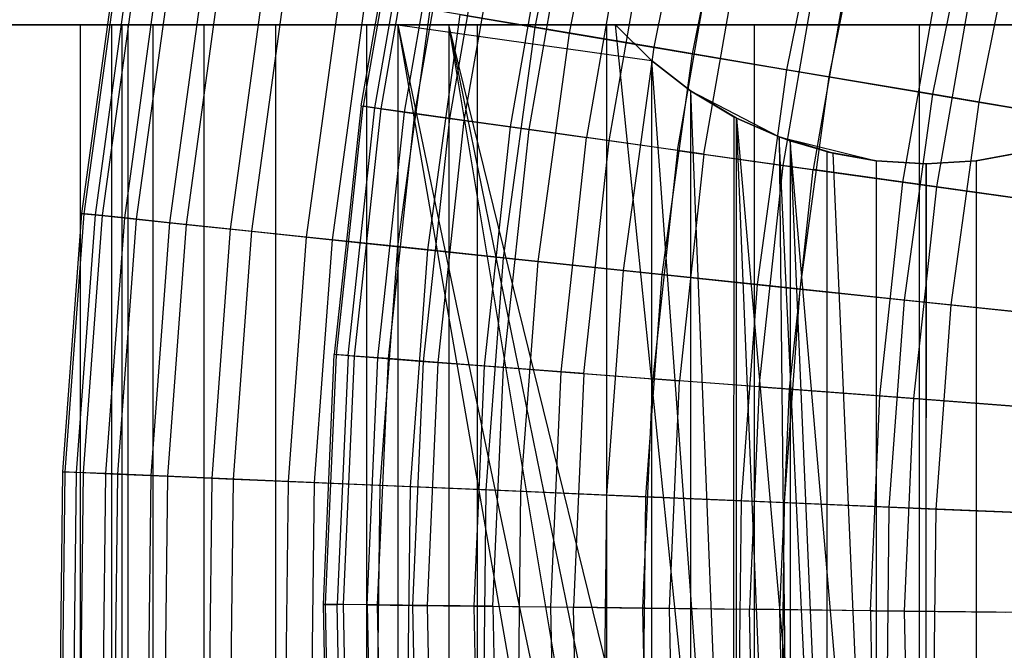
# Model space of a CAD drawing. Extents: x -8.3 to 8.8, y -6 to 6.
# Tile 11 of 177: x -5.9 to -4.4, y 0 to 0.9. Entities that reach past the tile are written whole.
import ezdxf

# ---------------------------------------------------------------- set-up
doc = ezdxf.new("R2010")
doc.units = 0
doc.header["$LTSCALE"] = 2.54
doc.layers.get('0').update_dxf_attribs({"linetype": 'CONTINUOUS'})

# ---------------------------------------------------------------- blocks, each defined once
blk = doc.blocks.new('DROPS_COLOR_A_STL')
at = {"color": 0}
for p, q in [((3.0285, 0.7832, 7.6576), (3.0901, 1.138, 7.6576)), ((3.0285, 0.7832, 7.6576), (3.0901, 1.138, 7.6576)), ((3.0931, 1.1374, 8.0263), (3.0315, 0.7828, 8.0263)), ((3.0931, 1.1374, 8.0263), (3.0315, 0.7828, 8.0263)), ((3.0483, 0.7804, 7.2894), (3.1097, 1.134, 7.2894)), ((3.0483, 0.7804, 7.2894), (3.1097, 1.134, 7.2894)), ((3.0573, 0.7792, 8.3941), (3.1186, 1.1321, 8.3941)), ((3.0573, 0.7792, 8.3941), (3.1186, 1.1321, 8.3941)), ((3.0909, 0.7744, 6.9232), (3.1518, 1.1253, 6.9232)), ((3.0909, 0.7744, 6.9232), (3.1518, 1.1253, 6.9232)), ((3.1058, 0.7723, 8.7596), (3.1666, 1.1222, 8.7596)), ((3.1058, 0.7723, 8.7596), (3.1666, 1.1222, 8.7596)), ((3.156, 0.7653, 6.5603), (3.2162, 1.1119, 6.5603)), ((3.156, 0.7653, 6.5603), (3.2162, 1.1119, 6.5603)), ((3.1769, 0.7623, 9.1213), (3.2368, 1.1077, 9.1213)), ((3.1769, 0.7623, 9.1213), (3.2368, 1.1077, 9.1213)), ((3.2434, 0.753, 6.2023), (3.3027, 1.0941, 6.2023)), ((3.2434, 0.753, 6.2023), (3.3027, 1.0941, 6.2023)), ((3.2701, 0.7492, 9.4778), (3.3291, 1.0886, 9.4778)), ((3.2701, 0.7492, 9.4778), (3.3291, 1.0886, 9.4778)), ((3.4109, 1.0717, 5.8505), (3.3528, 0.7376, 5.8505)), ((3.4109, 1.0717, 5.8505), (3.3528, 0.7376, 5.8505)), ((3.3853, 0.733, 9.8277), (3.4429, 1.065, 9.8277)), ((3.3853, 0.733, 9.8277), (3.4429, 1.065, 9.8277)), ((3.4838, 0.7191, 5.5063), (3.5404, 1.0449, 5.5063)), ((3.4838, 0.7191, 5.5063), (3.5404, 1.0449, 5.5063)), ((3.5218, 0.7138, 10.1697), (3.578, 1.0371, 10.1697)), ((3.5218, 0.7138, 10.1697), (3.578, 1.0371, 10.1697)), ((3.6358, 0.6977, 5.171), (3.6907, 1.0138, 5.171)), ((3.6358, 0.6977, 5.171), (3.6907, 1.0138, 5.171)), ((3.7337, 1.0049, 10.5024), (3.6792, 0.6916, 10.5024)), ((3.7337, 1.0049, 10.5024), (3.6792, 0.6916, 10.5024)), ((3.8082, 0.6734, 4.846), (3.8612, 0.9785, 4.846)), ((3.8082, 0.6734, 4.846), (3.8612, 0.9785, 4.846)), ((3.857, 0.6666, 10.8245), (3.9094, 0.9686, 10.8245)), ((3.857, 0.6666, 10.8245), (3.9094, 0.9686, 10.8245)), ((2.1988, 0.9, 50.3702), (2.6241, 0.9, 50.8409)), ((2.1988, 0.9, 50.3702), (2.6241, 0.9, 50.8409)), ((2.6924, 0.9, 38.2404), (2.262, 0.9, 38.7064)), ((2.6924, 0.9, 38.2404), (2.262, 0.9, 38.7064)), ((2.6241, 0.9, 50.8409), (3.0814, 0.9, 51.2804)), ((2.6241, 0.9, 50.8409), (3.0814, 0.9, 51.2804)), ((2.6241, 0.9, 50.8409), (2.6241, -0.9, 50.8409)), ((2.6241, 0.9, 50.8409), (2.6241, -0.9, 50.8409)), ((2.6697, -0.9, 23.8808), (2.6697, 0.9, 23.8808)), ((2.6697, 0.9, 23.8808), (2.6845, 0.9, 23.4584)), ((2.6845, 0.9, 24.3032), (2.6697, 0.9, 23.8808)), ((2.6697, -0.9, 23.8808), (2.6697, 0.9, 23.8808)), ((2.6697, 0.9, 23.8808), (2.6845, 0.9, 23.4584)), ((2.6845, 0.9, 24.3032), (2.6697, 0.9, 23.8808)), ((2.6845, -0.9, 23.4584), (2.6845, 0.9, 23.4584)), ((2.6845, 0.9, 23.4584), (2.7289, 0.9, 23.038)), ((2.6845, -0.9, 23.4584), (2.6845, 0.9, 23.4584)), ((2.6845, -0.9, 24.3032), (2.6845, 0.9, 24.3032)), ((2.7289, 0.9, 24.7235), (2.6845, 0.9, 24.3032)), ((2.6845, -0.9, 24.3032), (2.6845, 0.9, 24.3032)), ((2.7289, 0.9, 24.7235), (2.6845, 0.9, 24.3032)), ((2.6845, 0.9, 23.4584), (2.7289, 0.9, 23.038)), ((3.1545, 0.9, 37.8058), (2.6924, 0.9, 38.2404)), ((2.6924, 0.9, 38.2404), (2.6924, -0.9, 38.2404)), ((3.1545, 0.9, 37.8058), (2.6924, 0.9, 38.2404)), ((2.6924, 0.9, 38.2404), (2.6924, -0.9, 38.2404)), ((2.7289, -0.9, 23.038), (2.7289, 0.9, 23.038)), ((2.7289, 0.9, 23.038), (2.8027, 0.9, 22.6218)), ((2.7289, -0.9, 23.038), (2.7289, 0.9, 23.038)), ((2.7289, -0.9, 24.7235), (2.7289, 0.9, 24.7235)), ((2.8027, 0.9, 25.1397), (2.7289, 0.9, 24.7235)), ((2.7289, -0.9, 24.7235), (2.7289, 0.9, 24.7235)), ((2.8027, 0.9, 25.1397), (2.7289, 0.9, 24.7235)), ((2.7289, 0.9, 23.038), (2.8027, 0.9, 22.6218)), ((2.8027, -0.9, 22.6218), (2.8027, 0.9, 22.6218)), ((2.8027, 0.9, 22.6218), (2.9055, 0.9, 22.2118)), ((2.8027, -0.9, 22.6218), (2.8027, 0.9, 22.6218)), ((2.8027, -0.9, 25.1397), (2.8027, 0.9, 25.1397)), ((2.9055, 0.9, 25.5497), (2.8027, 0.9, 25.1397)), ((2.8027, -0.9, 25.1397), (2.8027, 0.9, 25.1397)), ((2.9055, 0.9, 25.5497), (2.8027, 0.9, 25.1397)), ((2.8027, 0.9, 22.6218), (2.9055, 0.9, 22.2118)), ((2.9055, -0.9, 22.2118), (2.9055, 0.9, 22.2118)), ((2.9055, 0.9, 22.2118), (3.0368, 0.9, 21.8101)), ((2.9055, -0.9, 22.2118), (2.9055, 0.9, 22.2118)), ((2.9055, -0.9, 25.5497), (2.9055, 0.9, 25.5497)), ((3.0368, 0.9, 25.9515), (2.9055, 0.9, 25.5497)), ((2.9055, -0.9, 25.5497), (2.9055, 0.9, 25.5497)), ((3.0368, 0.9, 25.9515), (2.9055, 0.9, 25.5497)), ((2.9055, 0.9, 22.2118), (3.0368, 0.9, 21.8101)), ((3.0368, -0.9, 21.8101), (3.0368, 0.9, 21.8101)), ((3.0368, 0.9, 21.8101), (3.1959, 0.9, 21.4185)), ((3.0368, -0.9, 21.8101), (3.0368, 0.9, 21.8101)), ((3.0368, -0.9, 25.9515), (3.0368, 0.9, 25.9515)), ((3.1959, 0.9, 26.343), (3.0368, 0.9, 25.9515)), ((3.0368, -0.9, 25.9515), (3.0368, 0.9, 25.9515)), ((3.1959, 0.9, 26.343), (3.0368, 0.9, 25.9515)), ((3.0368, 0.9, 21.8101), (3.1959, 0.9, 21.4185)), ((3.0814, 0.9, 51.2804), (3.3943, 0.9, 51.548)), ((3.0814, 0.9, 51.2804), (3.3943, 0.9, 51.548)), ((3.0814, 0.9, 51.2804), (3.4464, 0.8485, 51.5902)), ((3.0814, 0.9, 51.2804), (3.4464, 0.8485, 51.5902)), ((3.0814, 0.9, 51.2804), (3.4462, -0.8487, 51.5899)), ((3.0814, 0.9, 51.2804), (3.4462, -0.8487, 51.5899)), ((3.0814, 0.9, 51.2804), (3.3943, -0.9, 51.548)), ((3.0814, 0.9, 51.2804), (3.3943, -0.9, 51.548)), ((3.0814, 0.9, 51.2804), (3.0814, -0.9, 51.2804)), ((3.0814, 0.9, 51.2804), (3.0814, -0.9, 51.2804)), ((3.3943, 0.9, 37.603), (3.1545, 0.9, 37.8058)), ((3.5643, -0.7679, 37.4677), (3.1545, 0.9, 37.8058)), ((3.3943, 0.9, 37.603), (3.1545, 0.9, 37.8058)), ((3.5643, -0.7679, 37.4677), (3.1545, 0.9, 37.8058)), ((3.5024, -0.8051, 37.5162), (3.1545, 0.9, 37.8058)), ((3.5024, -0.8051, 37.5162), (3.1545, 0.9, 37.8058)), ((3.4464, -0.8485, 37.5608), (3.1545, 0.9, 37.8058)), ((3.1545, 0.9, 37.8058), (3.1545, -0.9, 37.8058)), ((3.1545, 0.9, 37.8058), (3.1545, -0.9, 37.8058)), ((3.4464, -0.8485, 37.5608), (3.1545, 0.9, 37.8058)), ((3.1959, -0.9, 21.4185), (3.1959, 0.9, 21.4185)), ((3.1959, 0.9, 21.4185), (3.3821, 0.9, 21.0391)), ((3.1959, -0.9, 21.4185), (3.1959, 0.9, 21.4185)), ((3.1959, -0.9, 26.343), (3.1959, 0.9, 26.343)), ((3.3821, 0.9, 26.7225), (3.1959, 0.9, 26.343)), ((3.1959, -0.9, 26.343), (3.1959, 0.9, 26.343)), ((3.3821, 0.9, 26.7225), (3.1959, 0.9, 26.343)), ((3.1959, 0.9, 21.4185), (3.3821, 0.9, 21.0391)), ((3.3821, -0.9, 21.0391), (3.3821, 0.9, 21.0391)), ((3.3821, 0.9, 21.0391), (3.5945, 0.9, 20.6736)), ((3.3821, -0.9, 21.0391), (3.3821, 0.9, 21.0391)), ((3.3821, -0.9, 26.7225), (3.3821, 0.9, 26.7225)), ((3.5945, 0.9, 27.0879), (3.3821, 0.9, 26.7225)), ((3.3821, -0.9, 26.7225), (3.3821, 0.9, 26.7225)), ((3.5945, 0.9, 27.0879), (3.3821, 0.9, 26.7225)), ((3.3821, 0.9, 21.0391), (3.5945, 0.9, 20.6736)), ((3.3943, 0.9, 51.548), (3.3943, 0.9, 37.603)), ((3.4464, 0.8485, 51.5902), (3.3943, 0.9, 51.548)), ((3.3943, 0.9, 37.603), (3.4462, 0.8487, 37.561)), ((3.5643, -0.7679, 37.4677), (3.3943, 0.9, 37.603)), ((3.5643, -0.7679, 37.4677), (3.3943, 0.9, 37.603)), ((3.3943, 0.9, 51.548), (3.3943, 0.9, 37.603)), ((3.4464, 0.8485, 51.5902), (3.3943, 0.9, 51.548)), ((3.3943, 0.9, 37.603), (3.4462, 0.8487, 37.561)), ((3.5945, -0.9, 20.6736), (3.5945, 0.9, 20.6736)), ((3.5945, 0.9, 20.6736), (3.832, 0.9, 20.3239)), ((3.5945, -0.9, 20.6736), (3.5945, 0.9, 20.6736)), ((3.5945, -0.9, 27.0879), (3.5945, 0.9, 27.0879)), ((3.832, 0.9, 27.4376), (3.5945, 0.9, 27.0879)), ((3.5945, -0.9, 27.0879), (3.5945, 0.9, 27.0879)), ((3.832, 0.9, 27.4376), (3.5945, 0.9, 27.0879)), ((3.5945, 0.9, 20.6736), (3.832, 0.9, 20.3239)), ((3.832, -0.9, 20.3239), (3.832, 0.9, 20.3239)), ((3.832, 0.9, 20.3239), (4.0934, 0.9, 19.9918)), ((3.832, -0.9, 20.3239), (3.832, 0.9, 20.3239)), ((3.832, -0.9, 27.4376), (3.832, 0.9, 27.4376)), ((4.0934, 0.9, 27.7698), (3.832, 0.9, 27.4376)), ((3.832, -0.9, 27.4376), (3.832, 0.9, 27.4376)), ((4.0934, 0.9, 27.7698), (3.832, 0.9, 27.4376)), ((3.832, 0.9, 20.3239), (4.0934, 0.9, 19.9918)), ((3.4462, 0.8487, 37.561), (3.5643, -0.7679, 37.4677)), ((3.4462, 0.8487, 37.561), (3.5643, -0.7679, 37.4677)), ((3.4462, 0.8487, 37.561), (3.5024, 0.8051, 37.5162)), ((3.4464, 0.8485, 51.5902), (3.4462, 0.8487, 37.561)), ((3.4462, 0.8487, 37.561), (3.5024, 0.8051, 37.5162)), ((3.4464, 0.8485, 51.5902), (3.4462, 0.8487, 37.561)), ((3.4464, 0.8485, 51.5902), (3.4462, -0.8487, 51.5899)), ((3.4464, 0.8485, 51.5902), (3.4462, -0.8487, 51.5899)), ((3.5024, 0.8051, 51.6348), (3.4464, 0.8485, 51.5902)), ((3.5024, 0.8051, 51.6348), (3.4464, 0.8485, 51.5902)), ((3.5686, 0.7657, 51.6867), (3.5024, 0.8051, 51.6348)), ((3.5024, 0.8051, 51.6348), (3.5024, -0.8051, 51.6348)), ((3.5024, 0.8051, 51.6348), (3.5024, -0.8051, 51.6348)), ((3.5024, 0.8051, 37.5162), (3.5643, -0.7679, 37.4677)), ((3.5024, 0.8051, 37.5162), (3.5647, 0.7677, 37.4673)), ((3.5024, 0.8051, 37.5162), (3.5643, -0.7679, 37.4677)), ((3.5024, 0.8051, 37.5162), (3.5024, 0.8051, 51.6348)), ((3.5647, 0.7677, 37.4673), (3.5024, 0.8051, 51.6348)), ((3.5024, 0.8051, 51.6348), (3.6299, 0.7386, 37.4172)), ((3.5647, 0.7677, 37.4673), (3.5024, 0.8051, 51.6348)), ((3.5024, 0.8051, 37.5162), (3.5647, 0.7677, 37.4673)), ((3.5024, 0.8051, 37.5162), (3.5024, 0.8051, 51.6348)), ((3.5686, 0.7657, 51.6867), (3.5024, 0.8051, 51.6348)), ((3.5024, 0.8051, 51.6348), (3.6299, 0.7386, 37.4172)), ((3.0285, 0.7832, 7.6576), (2.9898, 0.4252, 7.6576)), ((3.0285, 0.7832, 7.6576), (2.9898, 0.4252, 7.6576)), ((2.9928, 0.4249, 8.0263), (3.0315, 0.7828, 8.0263)), ((2.9928, 0.4249, 8.0263), (3.0315, 0.7828, 8.0263)), ((3.0097, 0.4237, 7.2894), (3.0483, 0.7804, 7.2894)), ((3.0097, 0.4237, 7.2894), (3.0483, 0.7804, 7.2894)), ((3.0285, 0.7832, 7.6576), (3.0315, 0.7828, 8.0263)), ((3.0285, 0.7832, 7.6576), (3.0315, 0.7828, 8.0263)), ((3.0285, 0.7832, 7.6576), (3.0483, 0.7804, 7.2894)), ((3.0285, 0.7832, 7.6576), (3.0483, 0.7804, 7.2894)), ((3.0573, 0.7792, 8.3941), (3.0315, 0.7828, 8.0263)), ((3.0573, 0.7792, 8.3941), (3.0315, 0.7828, 8.0263)), ((3.0483, 0.7804, 7.2894), (3.0909, 0.7744, 6.9232)), ((3.0483, 0.7804, 7.2894), (3.0909, 0.7744, 6.9232)), ((3.0188, 0.423, 8.3941), (3.0573, 0.7792, 8.3941)), ((3.0188, 0.423, 8.3941), (3.0573, 0.7792, 8.3941)), ((3.0526, 0.4204, 6.9232), (3.0909, 0.7744, 6.9232)), ((3.0526, 0.4204, 6.9232), (3.0909, 0.7744, 6.9232)), ((3.1058, 0.7723, 8.7596), (3.0573, 0.7792, 8.3941)), ((3.1058, 0.7723, 8.7596), (3.0573, 0.7792, 8.3941)), ((3.0676, 0.4193, 8.7596), (3.1058, 0.7723, 8.7596)), ((3.0676, 0.4193, 8.7596), (3.1058, 0.7723, 8.7596)), ((3.0909, 0.7744, 6.9232), (3.156, 0.7653, 6.5603)), ((3.0909, 0.7744, 6.9232), (3.156, 0.7653, 6.5603)), ((3.1769, 0.7623, 9.1213), (3.1058, 0.7723, 8.7596)), ((3.1769, 0.7623, 9.1213), (3.1058, 0.7723, 8.7596)), ((3.5647, 0.7677, 37.4673), (3.5643, -0.7679, 37.4677)), ((3.5647, 0.7677, 37.4673), (3.5643, -0.7679, 37.4677)), ((3.5647, 0.7677, 37.4673), (3.6299, 0.7386, 37.4172)), ((3.5647, 0.7677, 37.4673), (3.6299, 0.7386, 37.4172)), ((3.6299, 0.7386, 51.7338), (3.5686, 0.7657, 51.6867)), ((3.5686, 0.7657, 51.6867), (3.6987, -0.7172, 51.7857)), ((3.5686, -0.7657, 51.6867), (3.5686, 0.7657, 51.6867)), ((3.5686, -0.7657, 51.6867), (3.5686, 0.7657, 51.6867)), ((3.6299, -0.7386, 51.7338), (3.5686, 0.7657, 51.6867)), ((3.6299, -0.7386, 51.7338), (3.5686, 0.7657, 51.6867)), ((3.5686, 0.7657, 51.6867), (3.6987, -0.7172, 51.7857)), ((3.5686, 0.7657, 51.6867), (3.6299, 0.7386, 37.4172)), ((3.5686, 0.7657, 51.6867), (3.6299, 0.7386, 37.4172)), ((3.6299, 0.7386, 51.7338), (3.5686, 0.7657, 51.6867)), ((3.1181, 0.4154, 6.5603), (3.156, 0.7653, 6.5603)), ((3.1181, 0.4154, 6.5603), (3.156, 0.7653, 6.5603)), ((3.1392, 0.4138, 9.1213), (3.1769, 0.7623, 9.1213)), ((3.1392, 0.4138, 9.1213), (3.1769, 0.7623, 9.1213)), ((3.156, 0.7653, 6.5603), (3.2434, 0.753, 6.2023)), ((3.156, 0.7653, 6.5603), (3.2434, 0.753, 6.2023)), ((3.2701, 0.7492, 9.4778), (3.1769, 0.7623, 9.1213)), ((3.2701, 0.7492, 9.4778), (3.1769, 0.7623, 9.1213)), ((3.2062, 0.4088, 6.2023), (3.2434, 0.753, 6.2023)), ((3.2062, 0.4088, 6.2023), (3.2434, 0.753, 6.2023)), ((3.2434, 0.753, 6.2023), (3.3528, 0.7376, 5.8505)), ((3.2434, 0.753, 6.2023), (3.3528, 0.7376, 5.8505)), ((3.2331, 0.4067, 9.4778), (3.2701, 0.7492, 9.4778)), ((3.2331, 0.4067, 9.4778), (3.2701, 0.7492, 9.4778)), ((3.3853, 0.733, 9.8277), (3.2701, 0.7492, 9.4778)), ((3.3853, 0.733, 9.8277), (3.2701, 0.7492, 9.4778)), ((3.3163, 0.4004, 5.8505), (3.3528, 0.7376, 5.8505)), ((3.3163, 0.4004, 5.8505), (3.3528, 0.7376, 5.8505)), ((3.4838, 0.7191, 5.5063), (3.3528, 0.7376, 5.8505)), ((3.4838, 0.7191, 5.5063), (3.3528, 0.7376, 5.8505)), ((3.6987, -0.7172, 51.7857), (3.6299, 0.7386, 51.7338)), ((3.6989, 0.7172, 51.7858), (3.6299, 0.7386, 51.7338)), ((3.6987, -0.7172, 51.7857), (3.6299, 0.7386, 51.7338)), ((3.6299, 0.7386, 37.4172), (3.6461, -0.7327, 37.4049)), ((3.6299, 0.7386, 37.4172), (3.6461, -0.7327, 37.4049)), ((3.6299, 0.7386, 37.4172), (3.6459, 0.7328, 37.405)), ((3.7071, 0.7153, 37.359), (3.6299, 0.7386, 51.7338)), ((3.6299, 0.7386, 51.7338), (3.7696, 0.7043, 37.3128)), ((3.6299, 0.7386, 51.7338), (3.6299, 0.7386, 37.4172)), ((3.6299, 0.7386, 51.7338), (3.6299, 0.7386, 37.4172)), ((3.6299, 0.7386, 51.7338), (3.6459, 0.7328, 37.405)), ((3.6299, 0.7386, 37.4172), (3.6459, 0.7328, 37.405)), ((3.6299, 0.7386, 51.7338), (3.6459, 0.7328, 37.405)), ((3.7071, 0.7153, 37.359), (3.6299, 0.7386, 51.7338)), ((3.6989, 0.7172, 51.7858), (3.6299, 0.7386, 51.7338)), ((3.6299, 0.7386, 51.7338), (3.7696, 0.7043, 37.3128)), ((3.349, 0.3979, 9.8277), (3.3853, 0.733, 9.8277)), ((3.349, 0.3979, 9.8277), (3.3853, 0.733, 9.8277)), ((3.5218, 0.7138, 10.1697), (3.3853, 0.733, 9.8277)), ((3.5218, 0.7138, 10.1697), (3.3853, 0.733, 9.8277)), ((3.6459, 0.7328, 37.405), (3.7071, 0.7153, 37.359)), ((3.7696, -0.7043, 37.3128), (3.6459, 0.7328, 37.405)), ((3.6459, 0.7328, 37.405), (3.6461, -0.7327, 37.4049)), ((3.6459, 0.7328, 37.405), (3.6461, -0.7327, 37.4049)), ((3.6459, 0.7328, 37.405), (3.7072, -0.7152, 37.359)), ((3.6459, 0.7328, 37.405), (3.7072, -0.7152, 37.359)), ((3.7696, -0.7043, 37.3128), (3.6459, 0.7328, 37.405)), ((3.6459, 0.7328, 37.405), (3.7071, 0.7153, 37.359)), ((3.4838, 0.7191, 5.5063), (3.4482, 0.3904, 5.5063)), ((3.4838, 0.7191, 5.5063), (3.4482, 0.3904, 5.5063)), ((3.4838, 0.7191, 5.5063), (3.6358, 0.6977, 5.171)), ((3.4838, 0.7191, 5.5063), (3.6358, 0.6977, 5.171)), ((3.5218, 0.7138, 10.1697), (3.4865, 0.3875, 10.1697)), ((3.5218, 0.7138, 10.1697), (3.4865, 0.3875, 10.1697)), ((3.5218, 0.7138, 10.1697), (3.6792, 0.6916, 10.5024)), ((3.5218, 0.7138, 10.1697), (3.6792, 0.6916, 10.5024)), ((3.6989, 0.7172, 51.7858), (3.6987, -0.7172, 51.7857)), ((3.6989, 0.7172, 51.7858), (3.6987, -0.7172, 51.7857)), ((3.7696, 0.7043, 51.8381), (3.6989, 0.7172, 51.7858)), ((3.6989, 0.7172, 51.7858), (3.7696, 0.7043, 37.3128)), ((3.6989, 0.7172, 51.7858), (3.7696, 0.7043, 37.3128)), ((3.7696, 0.7043, 51.8381), (3.6989, 0.7172, 51.7858)), ((3.7071, 0.7153, 37.359), (3.7696, -0.7043, 37.3128)), ((3.7071, 0.7153, 37.359), (3.7696, -0.7043, 37.3128)), ((3.7071, 0.7153, 37.359), (3.7696, 0.7043, 37.3128)), ((3.7071, 0.7153, 37.359), (3.7696, 0.7043, 37.3128)), ((3.9135, 0.7043, 37.2097), (3.984, 0.7172, 37.1607)), ((3.9135, 0.7043, 37.2097), (3.984, 0.7172, 37.1607)), ((3.9836, 0.7171, 51.99), (3.9135, 0.7043, 51.9413)), ((3.9836, 0.7171, 51.99), (3.9135, 0.7043, 51.9413)), ((3.6013, 0.3788, 5.171), (3.6358, 0.6977, 5.171)), ((3.6013, 0.3788, 5.171), (3.6358, 0.6977, 5.171)), ((3.6358, 0.6977, 5.171), (3.8082, 0.6734, 4.846)), ((3.6358, 0.6977, 5.171), (3.8082, 0.6734, 4.846)), ((3.8416, 0.7, 51.8902), (3.7696, 0.7043, 51.8381)), ((3.7696, 0.7043, 51.8381), (3.7696, -0.7043, 51.8381)), ((3.7696, 0.7043, 51.8381), (3.7696, -0.7043, 51.8381)), ((3.7696, 0.7043, 37.3128), (3.7696, -0.7043, 37.3128)), ((3.7696, 0.7043, 37.3128), (3.7696, -0.7043, 37.3128)), ((3.7696, 0.7043, 37.3128), (3.8412, 0.7, 37.261)), ((3.7696, 0.7043, 51.8381), (3.7696, 0.7043, 37.3128)), ((3.7696, 0.7043, 51.8381), (3.7696, 0.7043, 37.3128)), ((3.8416, 0.7, 51.8902), (3.7696, 0.7043, 51.8381)), ((3.7696, 0.7043, 37.3128), (3.8412, 0.7, 37.261)), ((3.8412, 0.7, 37.261), (3.9135, 0.7043, 37.2097)), ((3.8412, 0.7, 37.261), (3.9135, 0.7043, 37.2097)), ((3.8416, 0.7, 51.8902), (3.8412, -0.7, 51.89)), ((3.8416, 0.7, 51.8902), (3.8412, -0.7, 51.89)), ((3.8412, 0.7, 37.261), (3.8416, -0.7, 37.2607)), ((3.8412, 0.7, 37.261), (3.8416, -0.7, 37.2607)), ((3.8416, 0.7, 51.8902), (3.8412, 0.7, 37.261)), ((3.8416, 0.7, 51.8902), (3.8412, 0.7, 37.261)), ((3.9135, 0.7043, 51.9413), (3.8416, 0.7, 51.8902)), ((3.9135, 0.7043, 51.9413), (3.8416, 0.7, 51.8902)), ((3.9135, 0.7043, 51.9413), (3.9135, -0.7043, 51.9413)), ((3.9135, 0.7043, 51.9413), (3.9135, -0.7043, 51.9413)), ((3.9135, 0.7043, 37.2097), (3.9135, -0.7043, 37.2097)), ((3.9135, 0.7043, 37.2097), (3.9135, -0.7043, 37.2097)), ((3.9135, 0.7043, 51.9413), (3.9135, 0.7043, 37.2097)), ((3.9135, 0.7043, 51.9413), (3.9135, 0.7043, 37.2097)), ((3.645, 0.3754, 10.5024), (3.6792, 0.6916, 10.5024)), ((3.645, 0.3754, 10.5024), (3.6792, 0.6916, 10.5024)), ((3.857, 0.6666, 10.8245), (3.6792, 0.6916, 10.5024)), ((3.857, 0.6666, 10.8245), (3.6792, 0.6916, 10.5024)), ((3.7749, 0.3656, 4.846), (3.8082, 0.6734, 4.846)), ((3.7749, 0.3656, 4.846), (3.8082, 0.6734, 4.846)), ((3.8082, 0.6734, 4.846), (4.0004, 0.6464, 4.5325)), ((3.8082, 0.6734, 4.846), (4.0004, 0.6464, 4.5325)), ((3.824, 0.3619, 10.8245), (3.857, 0.6666, 10.8245)), ((3.824, 0.3619, 10.8245), (3.857, 0.6666, 10.8245)), ((4.0542, 0.6388, 11.1348), (3.857, 0.6666, 10.8245)), ((4.0542, 0.6388, 11.1348), (3.857, 0.6666, 10.8245)), ((2.974, 0.0654, 7.6576), (2.9898, 0.4252, 7.6576)), ((2.974, 0.0654, 7.6576), (2.9898, 0.4252, 7.6576)), ((2.9928, 0.4249, 8.0263), (2.9898, 0.4252, 7.6576)), ((2.9928, 0.4249, 8.0263), (2.9898, 0.4252, 7.6576)), ((3.0097, 0.4237, 7.2894), (2.9898, 0.4252, 7.6576)), ((3.0097, 0.4237, 7.2894), (2.9898, 0.4252, 7.6576)), ((2.9771, 0.0654, 8.0263), (2.9928, 0.4249, 8.0263)), ((2.9771, 0.0654, 8.0263), (2.9928, 0.4249, 8.0263)), ((3.0188, 0.423, 8.3941), (2.9928, 0.4249, 8.0263)), ((3.0188, 0.423, 8.3941), (2.9928, 0.4249, 8.0263)), ((3.0097, 0.4237, 7.2894), (2.994, 0.0652, 7.2894)), ((3.0097, 0.4237, 7.2894), (2.994, 0.0652, 7.2894)), ((3.0031, 0.0651, 8.3941), (3.0188, 0.423, 8.3941)), ((3.0031, 0.0651, 8.3941), (3.0188, 0.423, 8.3941)), ((3.0097, 0.4237, 7.2894), (3.0526, 0.4204, 6.9232)), ((3.0097, 0.4237, 7.2894), (3.0526, 0.4204, 6.9232)), ((3.0676, 0.4193, 8.7596), (3.0188, 0.423, 8.3941)), ((3.0676, 0.4193, 8.7596), (3.0188, 0.423, 8.3941)), ((3.037, 0.0647, 6.9232), (3.0526, 0.4204, 6.9232)), ((3.037, 0.0647, 6.9232), (3.0526, 0.4204, 6.9232)), ((3.0521, 0.0645, 8.7596), (3.0676, 0.4193, 8.7596)), ((3.0521, 0.0645, 8.7596), (3.0676, 0.4193, 8.7596)), ((3.0526, 0.4204, 6.9232), (3.1181, 0.4154, 6.5603)), ((3.0526, 0.4204, 6.9232), (3.1181, 0.4154, 6.5603)), ((3.1392, 0.4138, 9.1213), (3.0676, 0.4193, 8.7596)), ((3.1392, 0.4138, 9.1213), (3.0676, 0.4193, 8.7596)), ((3.1028, 0.0639, 6.5603), (3.1181, 0.4154, 6.5603)), ((3.1028, 0.0639, 6.5603), (3.1181, 0.4154, 6.5603)), ((3.1181, 0.4154, 6.5603), (3.2062, 0.4088, 6.2023)), ((3.1181, 0.4154, 6.5603), (3.2062, 0.4088, 6.2023)), ((3.1238, 0.0637, 9.1213), (3.1392, 0.4138, 9.1213)), ((3.1238, 0.0637, 9.1213), (3.1392, 0.4138, 9.1213)), ((3.2331, 0.4067, 9.4778), (3.1392, 0.4138, 9.1213)), ((3.2331, 0.4067, 9.4778), (3.1392, 0.4138, 9.1213)), ((3.1911, 0.0629, 6.2023), (3.2062, 0.4088, 6.2023)), ((3.1911, 0.0629, 6.2023), (3.2062, 0.4088, 6.2023)), ((3.2062, 0.4088, 6.2023), (3.3163, 0.4004, 5.8505)), ((3.2062, 0.4088, 6.2023), (3.3163, 0.4004, 5.8505)), ((3.218, 0.0626, 9.4778), (3.2331, 0.4067, 9.4778)), ((3.218, 0.0626, 9.4778), (3.2331, 0.4067, 9.4778)), ((3.349, 0.3979, 9.8277), (3.2331, 0.4067, 9.4778)), ((3.349, 0.3979, 9.8277), (3.2331, 0.4067, 9.4778)), ((3.3015, 0.0616, 5.8505), (3.3163, 0.4004, 5.8505)), ((3.3015, 0.0616, 5.8505), (3.3163, 0.4004, 5.8505)), ((3.3163, 0.4004, 5.8505), (3.4482, 0.3904, 5.5063)), ((3.3163, 0.4004, 5.8505), (3.4482, 0.3904, 5.5063)), ((3.349, 0.3979, 9.8277), (3.3343, 0.0612, 9.8277)), ((3.349, 0.3979, 9.8277), (3.3343, 0.0612, 9.8277)), ((3.349, 0.3979, 9.8277), (3.4865, 0.3875, 10.1697)), ((3.349, 0.3979, 9.8277), (3.4865, 0.3875, 10.1697)), ((3.4338, 0.06, 5.5063), (3.4482, 0.3904, 5.5063)), ((3.4338, 0.06, 5.5063), (3.4482, 0.3904, 5.5063)), ((3.6013, 0.3788, 5.171), (3.4482, 0.3904, 5.5063)), ((3.6013, 0.3788, 5.171), (3.4482, 0.3904, 5.5063)), ((3.4722, 0.0596, 10.1697), (3.4865, 0.3875, 10.1697)), ((3.4722, 0.0596, 10.1697), (3.4865, 0.3875, 10.1697)), ((3.645, 0.3754, 10.5024), (3.4865, 0.3875, 10.1697)), ((3.645, 0.3754, 10.5024), (3.4865, 0.3875, 10.1697)), ((3.6013, 0.3788, 5.171), (3.5873, 0.0583, 5.171)), ((3.6013, 0.3788, 5.171), (3.5873, 0.0583, 5.171)), ((3.6013, 0.3788, 5.171), (3.7749, 0.3656, 4.846)), ((3.6013, 0.3788, 5.171), (3.7749, 0.3656, 4.846)), ((3.6311, 0.0577, 10.5024), (3.645, 0.3754, 10.5024)), ((3.6311, 0.0577, 10.5024), (3.645, 0.3754, 10.5024)), ((3.824, 0.3619, 10.8245), (3.645, 0.3754, 10.5024)), ((3.824, 0.3619, 10.8245), (3.645, 0.3754, 10.5024)), ((3.7614, 0.0562, 4.846), (3.7749, 0.3656, 4.846)), ((3.7614, 0.0562, 4.846), (3.7749, 0.3656, 4.846)), ((3.7749, 0.3656, 4.846), (3.9684, 0.3509, 4.5325)), ((3.7749, 0.3656, 4.846), (3.9684, 0.3509, 4.5325)), ((3.8106, 0.0557, 10.8245), (3.824, 0.3619, 10.8245)), ((3.8106, 0.0557, 10.8245), (3.824, 0.3619, 10.8245)), ((4.0226, 0.3468, 11.1348), (3.824, 0.3619, 10.8245)), ((4.0226, 0.3468, 11.1348), (3.824, 0.3619, 10.8245)), ((2.9814, -0.2947, 7.6576), (2.974, 0.0654, 7.6576)), ((2.9771, 0.0654, 8.0263), (2.974, 0.0654, 7.6576)), ((2.9771, 0.0654, 8.0263), (2.974, 0.0654, 7.6576)), ((2.974, 0.0654, 7.6576), (2.994, 0.0652, 7.2894)), ((2.974, 0.0654, 7.6576), (2.994, 0.0652, 7.2894)), ((2.9814, -0.2947, 7.6576), (2.974, 0.0654, 7.6576)), ((2.9844, -0.2945, 8.0263), (2.9771, 0.0654, 8.0263)), ((3.0031, 0.0651, 8.3941), (2.9771, 0.0654, 8.0263)), ((3.0031, 0.0651, 8.3941), (2.9771, 0.0654, 8.0263)), ((2.9844, -0.2945, 8.0263), (2.9771, 0.0654, 8.0263)), ((3.0014, -0.2936, 7.2894), (2.994, 0.0652, 7.2894)), ((3.037, 0.0647, 6.9232), (2.994, 0.0652, 7.2894)), ((3.0014, -0.2936, 7.2894), (2.994, 0.0652, 7.2894)), ((3.037, 0.0647, 6.9232), (2.994, 0.0652, 7.2894)), ((3.0105, -0.2931, 8.3941), (3.0031, 0.0651, 8.3941)), ((3.0521, 0.0645, 8.7596), (3.0031, 0.0651, 8.3941)), ((3.0521, 0.0645, 8.7596), (3.0031, 0.0651, 8.3941)), ((3.0105, -0.2931, 8.3941), (3.0031, 0.0651, 8.3941)), ((3.037, 0.0647, 6.9232), (3.0443, -0.2914, 6.9232)), ((3.037, 0.0647, 6.9232), (3.1028, 0.0639, 6.5603)), ((3.037, 0.0647, 6.9232), (3.1028, 0.0639, 6.5603)), ((3.037, 0.0647, 6.9232), (3.0443, -0.2914, 6.9232)), ((3.0594, -0.2906, 8.7596), (3.0521, 0.0645, 8.7596)), ((3.1238, 0.0637, 9.1213), (3.0521, 0.0645, 8.7596)), ((3.1238, 0.0637, 9.1213), (3.0521, 0.0645, 8.7596)), ((3.0594, -0.2906, 8.7596), (3.0521, 0.0645, 8.7596)), ((3.1099, -0.2879, 6.5603), (3.1028, 0.0639, 6.5603)), ((3.1028, 0.0639, 6.5603), (3.1911, 0.0629, 6.2023)), ((3.1099, -0.2879, 6.5603), (3.1028, 0.0639, 6.5603)), ((3.1028, 0.0639, 6.5603), (3.1911, 0.0629, 6.2023)), ((3.131, -0.2868, 9.1213), (3.1238, 0.0637, 9.1213)), ((3.218, 0.0626, 9.4778), (3.1238, 0.0637, 9.1213)), ((3.218, 0.0626, 9.4778), (3.1238, 0.0637, 9.1213)), ((3.131, -0.2868, 9.1213), (3.1238, 0.0637, 9.1213)), ((3.1981, -0.2833, 6.2023), (3.1911, 0.0629, 6.2023)), ((3.1911, 0.0629, 6.2023), (3.3015, 0.0616, 5.8505)), ((3.1981, -0.2833, 6.2023), (3.1911, 0.0629, 6.2023)), ((3.1911, 0.0629, 6.2023), (3.3015, 0.0616, 5.8505)), ((3.218, 0.0626, 9.4778), (3.225, -0.2819, 9.4778)), ((3.218, 0.0626, 9.4778), (3.3343, 0.0612, 9.8277)), ((3.218, 0.0626, 9.4778), (3.225, -0.2819, 9.4778)), ((3.218, 0.0626, 9.4778), (3.3343, 0.0612, 9.8277)), ((3.3085, -0.2775, 5.8505), (3.3015, 0.0616, 5.8505)), ((3.3015, 0.0616, 5.8505), (3.4338, 0.06, 5.5063)), ((3.3085, -0.2775, 5.8505), (3.3015, 0.0616, 5.8505)), ((3.3015, 0.0616, 5.8505), (3.4338, 0.06, 5.5063)), ((3.3412, -0.2758, 9.8277), (3.3343, 0.0612, 9.8277)), ((3.4722, 0.0596, 10.1697), (3.3343, 0.0612, 9.8277)), ((3.3412, -0.2758, 9.8277), (3.3343, 0.0612, 9.8277)), ((3.4722, 0.0596, 10.1697), (3.3343, 0.0612, 9.8277)), ((3.4405, -0.2705, 5.5063), (3.4338, 0.06, 5.5063)), ((3.4338, 0.06, 5.5063), (3.5873, 0.0583, 5.171)), ((3.4338, 0.06, 5.5063), (3.5873, 0.0583, 5.171)), ((3.4405, -0.2705, 5.5063), (3.4338, 0.06, 5.5063)), ((3.4789, -0.2685, 10.1697), (3.4722, 0.0596, 10.1697)), ((3.6311, 0.0577, 10.5024), (3.4722, 0.0596, 10.1697)), ((3.6311, 0.0577, 10.5024), (3.4722, 0.0596, 10.1697)), ((3.4789, -0.2685, 10.1697), (3.4722, 0.0596, 10.1697)), ((3.7614, 0.0562, 4.846), (3.5873, 0.0583, 5.171)), ((3.5938, -0.2625, 5.171), (3.5873, 0.0583, 5.171)), ((3.7614, 0.0562, 4.846), (3.5873, 0.0583, 5.171)), ((3.5938, -0.2625, 5.171), (3.5873, 0.0583, 5.171)), ((3.6376, -0.2602, 10.5024), (3.6311, 0.0577, 10.5024)), ((3.8106, 0.0557, 10.8245), (3.6311, 0.0577, 10.5024)), ((3.8106, 0.0557, 10.8245), (3.6311, 0.0577, 10.5024)), ((3.6376, -0.2602, 10.5024), (3.6311, 0.0577, 10.5024)), ((3.7614, 0.0562, 4.846), (3.9555, 0.054, 4.5325)), ((3.7614, 0.0562, 4.846), (3.7677, -0.2534, 4.846)), ((3.7614, 0.0562, 4.846), (3.7677, -0.2534, 4.846)), ((3.7614, 0.0562, 4.846), (3.9555, 0.054, 4.5325)), ((3.8168, -0.2508, 10.8245), (3.8106, 0.0557, 10.8245)), ((4.0098, 0.0533, 11.1348), (3.8106, 0.0557, 10.8245)), ((4.0098, 0.0533, 11.1348), (3.8106, 0.0557, 10.8245)), ((3.8168, -0.2508, 10.8245), (3.8106, 0.0557, 10.8245))]:
    blk.add_line(p, q, dxfattribs=at)
blk = doc.blocks.new('GROUP_1')
at = {"color": 0}
for p, q in [((3.2591, 7.2237, 3.3609), (3.1931, 6.8951, 3.3609)), ((3.2591, 7.2237, 3.3609), (3.1931, 6.8951, 3.3609)), ((3.3078, 7.2123, 8.7389), (3.2424, 6.8868, 8.7389)), ((3.3078, 7.2123, 8.7389), (3.2424, 6.8868, 8.7389)), ((3.4283, 7.1842, 3.0323), (3.3644, 6.8662, 3.0323)), ((3.4283, 7.1842, 3.0323), (3.3644, 6.8662, 3.0323)), ((3.4829, 7.1714, 9.0642), (3.4197, 6.8569, 9.0642)), ((3.4829, 7.1714, 9.0642), (3.4197, 6.8569, 9.0642)), ((3.617, 7.1401, 2.715), (3.5555, 6.834, 2.715)), ((3.617, 7.1401, 2.715), (3.5555, 6.834, 2.715)), ((3.6773, 7.126, 9.3777), (3.6166, 6.8236, 9.3777)), ((3.6773, 7.126, 9.3777), (3.6166, 6.8236, 9.3777)), ((3.8245, 7.0917, 2.4104), (3.7656, 6.7985, 2.4104)), ((3.8245, 7.0917, 2.4104), (3.7656, 6.7985, 2.4104)), ((3.8903, 7.0763, 9.6783), (3.8322, 6.7873, 9.6783)), ((3.8903, 7.0763, 9.6783), (3.8322, 6.7873, 9.6783)), ((2.5914, 6.9966, 5.8699), (2.5408, 6.627, 5.8699)), ((2.5914, 6.9966, 5.8699), (2.5408, 6.627, 5.8699)), ((2.5948, 6.9961, 6.2416), (2.5442, 6.6266, 6.2416)), ((2.5948, 6.9961, 6.2416), (2.5442, 6.6266, 6.2416)), ((2.6107, 6.9934, 5.4987), (2.5602, 6.6249, 5.4987)), ((2.6107, 6.9934, 5.4987), (2.5602, 6.6249, 5.4987)), ((2.6209, 6.9917, 6.6124), (2.5705, 6.6238, 6.6124)), ((2.6209, 6.9917, 6.6124), (2.5705, 6.6238, 6.6124)), ((2.6526, 6.9863, 5.1294), (2.6025, 6.6205, 5.1294)), ((2.6526, 6.9863, 5.1294), (2.6025, 6.6205, 5.1294)), ((2.6696, 6.9834, 6.9808), (2.6196, 6.6187, 6.9808)), ((2.6696, 6.9834, 6.9808), (2.6196, 6.6187, 6.9808)), ((2.717, 6.9754, 4.7635), (2.6675, 6.6136, 4.7635)), ((2.717, 6.9754, 4.7635), (2.6675, 6.6136, 4.7635)), ((2.7407, 6.9714, 7.3455), (2.6913, 6.6111, 7.3455)), ((2.7407, 6.9714, 7.3455), (2.6913, 6.6111, 7.3455)), ((2.8036, 6.9608, 4.4023), (2.7548, 6.6044, 4.4023)), ((2.8036, 6.9608, 4.4023), (2.7548, 6.6044, 4.4023)), ((2.8339, 6.9557, 7.705), (2.7854, 6.6012, 7.705)), ((2.8339, 6.9557, 7.705), (2.7854, 6.6012, 7.705)), ((2.9121, 6.9425, 4.0472), (2.8643, 6.5929, 4.0472)), ((2.9121, 6.9425, 4.0472), (2.8643, 6.5929, 4.0472)), ((2.9489, 6.9363, 8.058), (2.9013, 6.589, 8.058)), ((2.9489, 6.9363, 8.058), (2.9013, 6.589, 8.058)), ((3.0421, 6.9206, 3.6996), (2.9954, 6.5791, 3.6996)), ((3.0421, 6.9206, 3.6996), (2.9954, 6.5791, 3.6996)), ((3.1931, 6.8951, 3.3609), (3.0421, 6.9206, 3.6996)), ((3.1931, 6.8951, 3.3609), (3.0421, 6.9206, 3.6996)), ((3.0852, 6.9133, 8.403), (3.0388, 6.5745, 8.403)), ((3.0852, 6.9133, 8.403), (3.0388, 6.5745, 8.403)), ((3.0852, 6.9133, 8.403), (3.2424, 6.8868, 8.7389)), ((3.0852, 6.9133, 8.403), (3.2424, 6.8868, 8.7389)), ((3.1931, 6.8951, 3.3609), (3.1476, 6.563, 3.3609)), ((3.1931, 6.8951, 3.3609), (3.1476, 6.563, 3.3609)), ((3.3644, 6.8662, 3.0323), (3.1931, 6.8951, 3.3609)), ((3.3644, 6.8662, 3.0323), (3.1931, 6.8951, 3.3609)), ((3.2424, 6.8868, 8.7389), (3.1973, 6.5578, 8.7389)), ((3.2424, 6.8868, 8.7389), (3.1973, 6.5578, 8.7389)), ((3.2424, 6.8868, 8.7389), (3.4197, 6.8569, 9.0642)), ((3.2424, 6.8868, 8.7389), (3.4197, 6.8569, 9.0642)), ((3.3644, 6.8662, 3.0323), (3.3204, 6.5448, 3.0323)), ((3.3644, 6.8662, 3.0323), (3.3204, 6.5448, 3.0323)), ((3.5555, 6.834, 2.715), (3.3644, 6.8662, 3.0323)), ((3.5555, 6.834, 2.715), (3.3644, 6.8662, 3.0323)), ((3.4197, 6.8569, 9.0642), (3.3762, 6.539, 9.0642)), ((3.4197, 6.8569, 9.0642), (3.3762, 6.539, 9.0642)), ((3.4197, 6.8569, 9.0642), (3.6166, 6.8236, 9.3777)), ((3.4197, 6.8569, 9.0642), (3.6166, 6.8236, 9.3777)), ((3.5555, 6.834, 2.715), (3.5131, 6.5245, 2.715)), ((3.5555, 6.834, 2.715), (3.5131, 6.5245, 2.715)), ((3.7656, 6.7985, 2.4104), (3.5555, 6.834, 2.715)), ((3.7656, 6.7985, 2.4104), (3.5555, 6.834, 2.715)), ((3.6166, 6.8236, 9.3777), (3.5747, 6.5181, 9.3777)), ((3.6166, 6.8236, 9.3777), (3.5747, 6.5181, 9.3777)), ((3.6166, 6.8236, 9.3777), (3.8322, 6.7873, 9.6783)), ((3.6166, 6.8236, 9.3777), (3.8322, 6.7873, 9.6783)), ((3.7656, 6.7985, 2.4104), (3.725, 6.5022, 2.4104)), ((3.7656, 6.7985, 2.4104), (3.725, 6.5022, 2.4104)), ((3.9939, 6.76, 2.1196), (3.7656, 6.7985, 2.4104)), ((3.9939, 6.76, 2.1196), (3.7656, 6.7985, 2.4104)), ((3.8322, 6.7873, 9.6783), (3.7922, 6.4951, 9.6783)), ((3.8322, 6.7873, 9.6783), (3.7922, 6.4951, 9.6783)), ((3.8322, 6.7873, 9.6783), (4.0658, 6.7478, 9.9648)), ((3.8322, 6.7873, 9.6783), (4.0658, 6.7478, 9.9648)), ((2.5408, 6.627, 5.8699), (2.5132, 6.2549, 5.8699)), ((2.5408, 6.627, 5.8699), (2.5132, 6.2549, 5.8699)), ((2.5442, 6.6266, 6.2416), (2.5167, 6.2547, 6.2416)), ((2.5442, 6.6266, 6.2416), (2.5167, 6.2547, 6.2416)), ((2.5602, 6.6249, 5.4987), (2.5328, 6.254, 5.4987)), ((2.5602, 6.6249, 5.4987), (2.5328, 6.254, 5.4987)), ((2.5408, 6.627, 5.8699), (2.5442, 6.6266, 6.2416)), ((2.5602, 6.6249, 5.4987), (2.5408, 6.627, 5.8699)), ((2.5408, 6.627, 5.8699), (2.5442, 6.6266, 6.2416)), ((2.5602, 6.6249, 5.4987), (2.5408, 6.627, 5.8699)), ((2.5705, 6.6238, 6.6124), (2.5431, 6.2536, 6.6124)), ((2.5705, 6.6238, 6.6124), (2.5431, 6.2536, 6.6124)), ((2.5442, 6.6266, 6.2416), (2.5705, 6.6238, 6.6124)), ((2.5442, 6.6266, 6.2416), (2.5705, 6.6238, 6.6124)), ((2.6025, 6.6205, 5.1294), (2.5602, 6.6249, 5.4987)), ((2.6025, 6.6205, 5.1294), (2.5602, 6.6249, 5.4987)), ((2.5705, 6.6238, 6.6124), (2.6196, 6.6187, 6.9808)), ((2.5705, 6.6238, 6.6124), (2.6196, 6.6187, 6.9808)), ((2.6025, 6.6205, 5.1294), (2.5753, 6.2522, 5.1294)), ((2.6025, 6.6205, 5.1294), (2.5753, 6.2522, 5.1294)), ((2.6196, 6.6187, 6.9808), (2.5925, 6.2515, 6.9808)), ((2.6196, 6.6187, 6.9808), (2.5925, 6.2515, 6.9808)), ((2.6675, 6.6136, 4.7635), (2.6025, 6.6205, 5.1294)), ((2.6675, 6.6136, 4.7635), (2.6025, 6.6205, 5.1294)), ((2.6196, 6.6187, 6.9808), (2.6913, 6.6111, 7.3455)), ((2.6196, 6.6187, 6.9808), (2.6913, 6.6111, 7.3455)), ((2.6675, 6.6136, 4.7635), (2.6405, 6.2494, 4.7635)), ((2.6675, 6.6136, 4.7635), (2.6405, 6.2494, 4.7635)), ((2.6913, 6.6111, 7.3455), (2.6645, 6.2484, 7.3455)), ((2.6913, 6.6111, 7.3455), (2.6645, 6.2484, 7.3455)), ((2.7548, 6.6044, 4.4023), (2.6675, 6.6136, 4.7635)), ((2.7548, 6.6044, 4.4023), (2.6675, 6.6136, 4.7635)), ((2.6913, 6.6111, 7.3455), (2.7854, 6.6012, 7.705)), ((2.6913, 6.6111, 7.3455), (2.7854, 6.6012, 7.705)), ((2.7548, 6.6044, 4.4023), (2.7283, 6.2457, 4.4023)), ((2.7548, 6.6044, 4.4023), (2.7283, 6.2457, 4.4023)), ((2.8643, 6.5929, 4.0472), (2.7548, 6.6044, 4.4023)), ((2.8643, 6.5929, 4.0472), (2.7548, 6.6044, 4.4023)), ((2.7854, 6.6012, 7.705), (2.759, 6.2444, 7.705)), ((2.7854, 6.6012, 7.705), (2.759, 6.2444, 7.705)), ((2.7854, 6.6012, 7.705), (2.9013, 6.589, 8.058)), ((2.7854, 6.6012, 7.705), (2.9013, 6.589, 8.058)), ((2.8643, 6.5929, 4.0472), (2.8382, 6.241, 4.0472)), ((2.8643, 6.5929, 4.0472), (2.8382, 6.241, 4.0472)), ((2.9954, 6.5791, 3.6996), (2.8643, 6.5929, 4.0472)), ((2.9954, 6.5791, 3.6996), (2.8643, 6.5929, 4.0472)), ((2.9013, 6.589, 8.058), (2.8755, 6.2394, 8.058)), ((2.9013, 6.589, 8.058), (2.8755, 6.2394, 8.058)), ((2.9013, 6.589, 8.058), (3.0388, 6.5745, 8.403)), ((2.9013, 6.589, 8.058), (3.0388, 6.5745, 8.403)), ((2.9954, 6.5791, 3.6996), (2.9699, 6.2353, 3.6996)), ((2.9954, 6.5791, 3.6996), (2.9699, 6.2353, 3.6996)), ((3.1476, 6.563, 3.3609), (2.9954, 6.5791, 3.6996)), ((3.1476, 6.563, 3.3609), (2.9954, 6.5791, 3.6996)), ((3.0388, 6.5745, 8.403), (3.0136, 6.2335, 8.403)), ((3.0388, 6.5745, 8.403), (3.0136, 6.2335, 8.403)), ((3.0388, 6.5745, 8.403), (3.1973, 6.5578, 8.7389)), ((3.0388, 6.5745, 8.403), (3.1973, 6.5578, 8.7389)), ((3.1476, 6.563, 3.3609), (3.1229, 6.2288, 3.3609)), ((3.1476, 6.563, 3.3609), (3.1229, 6.2288, 3.3609)), ((3.3204, 6.5448, 3.0323), (3.1476, 6.563, 3.3609)), ((3.3204, 6.5448, 3.0323), (3.1476, 6.563, 3.3609)), ((3.1973, 6.5578, 8.7389), (3.1728, 6.2267, 8.7389)), ((3.1973, 6.5578, 8.7389), (3.1728, 6.2267, 8.7389)), ((3.1973, 6.5578, 8.7389), (3.3762, 6.539, 9.0642)), ((3.1973, 6.5578, 8.7389), (3.3762, 6.539, 9.0642)), ((3.3204, 6.5448, 3.0323), (3.2965, 6.2214, 3.0323)), ((3.3204, 6.5448, 3.0323), (3.2965, 6.2214, 3.0323)), ((3.5131, 6.5245, 2.715), (3.3204, 6.5448, 3.0323)), ((3.5131, 6.5245, 2.715), (3.3204, 6.5448, 3.0323)), ((3.3762, 6.539, 9.0642), (3.3525, 6.219, 9.0642)), ((3.3762, 6.539, 9.0642), (3.3525, 6.219, 9.0642)), ((3.3762, 6.539, 9.0642), (3.5747, 6.5181, 9.3777)), ((3.3762, 6.539, 9.0642), (3.5747, 6.5181, 9.3777)), ((3.5131, 6.5245, 2.715), (3.4901, 6.2131, 2.715)), ((3.5131, 6.5245, 2.715), (3.4901, 6.2131, 2.715)), ((3.725, 6.5022, 2.4104), (3.5131, 6.5245, 2.715)), ((3.725, 6.5022, 2.4104), (3.5131, 6.5245, 2.715)), ((3.5747, 6.5181, 9.3777), (3.552, 6.2105, 9.3777)), ((3.5747, 6.5181, 9.3777), (3.552, 6.2105, 9.3777)), ((3.5747, 6.5181, 9.3777), (3.7922, 6.4951, 9.6783)), ((3.5747, 6.5181, 9.3777), (3.7922, 6.4951, 9.6783)), ((3.725, 6.5022, 2.4104), (3.7029, 6.204, 2.4104)), ((3.725, 6.5022, 2.4104), (3.7029, 6.204, 2.4104)), ((3.9552, 6.478, 2.1196), (3.725, 6.5022, 2.4104)), ((3.9552, 6.478, 2.1196), (3.725, 6.5022, 2.4104)), ((3.7922, 6.4951, 9.6783), (3.7705, 6.2011, 9.6783)), ((3.7922, 6.4951, 9.6783), (3.7705, 6.2011, 9.6783)), ((3.7922, 6.4951, 9.6783), (4.0278, 6.4703, 9.9648)), ((3.7922, 6.4951, 9.6783), (4.0278, 6.4703, 9.9648)), ((2.5132, 6.2549, 5.8699), (2.5089, 5.8818, 5.8699)), ((2.5132, 6.2549, 5.8699), (2.5089, 5.8818, 5.8699)), ((2.5167, 6.2547, 6.2416), (2.5124, 5.8819, 6.2416)), ((2.5167, 6.2547, 6.2416), (2.5124, 5.8819, 6.2416)), ((2.5132, 6.2549, 5.8699), (2.5167, 6.2547, 6.2416)), ((2.5132, 6.2549, 5.8699), (2.5167, 6.2547, 6.2416)), ((2.5328, 6.254, 5.4987), (2.5132, 6.2549, 5.8699)), ((2.5328, 6.254, 5.4987), (2.5132, 6.2549, 5.8699)), ((2.5167, 6.2547, 6.2416), (2.5431, 6.2536, 6.6124)), ((2.5167, 6.2547, 6.2416), (2.5431, 6.2536, 6.6124)), ((2.5328, 6.254, 5.4987), (2.5285, 5.8822, 5.4987)), ((2.5328, 6.254, 5.4987), (2.5285, 5.8822, 5.4987)), ((2.5753, 6.2522, 5.1294), (2.5328, 6.254, 5.4987)), ((2.5753, 6.2522, 5.1294), (2.5328, 6.254, 5.4987)), ((2.5431, 6.2536, 6.6124), (2.5388, 5.8824, 6.6124)), ((2.5431, 6.2536, 6.6124), (2.5388, 5.8824, 6.6124)), ((2.5431, 6.2536, 6.6124), (2.5925, 6.2515, 6.9808)), ((2.5431, 6.2536, 6.6124), (2.5925, 6.2515, 6.9808)), ((2.5753, 6.2522, 5.1294), (2.571, 5.883, 5.1294)), ((2.5753, 6.2522, 5.1294), (2.571, 5.883, 5.1294)), ((2.6405, 6.2494, 4.7635), (2.5753, 6.2522, 5.1294)), ((2.6405, 6.2494, 4.7635), (2.5753, 6.2522, 5.1294)), ((2.5925, 6.2515, 6.9808), (2.5882, 5.8833, 6.9808)), ((2.5925, 6.2515, 6.9808), (2.5882, 5.8833, 6.9808)), ((2.5925, 6.2515, 6.9808), (2.6645, 6.2484, 7.3455)), ((2.5925, 6.2515, 6.9808), (2.6645, 6.2484, 7.3455)), ((2.6405, 6.2494, 4.7635), (2.6363, 5.8843, 4.7635)), ((2.6405, 6.2494, 4.7635), (2.6363, 5.8843, 4.7635)), ((2.7283, 6.2457, 4.4023), (2.6405, 6.2494, 4.7635)), ((2.7283, 6.2457, 4.4023), (2.6405, 6.2494, 4.7635)), ((2.6645, 6.2484, 7.3455), (2.6603, 5.8847, 7.3455)), ((2.6645, 6.2484, 7.3455), (2.6603, 5.8847, 7.3455)), ((2.6645, 6.2484, 7.3455), (2.759, 6.2444, 7.705)), ((2.6645, 6.2484, 7.3455), (2.759, 6.2444, 7.705)), ((2.7283, 6.2457, 4.4023), (2.7241, 5.886, 4.4023)), ((2.7283, 6.2457, 4.4023), (2.7241, 5.886, 4.4023)), ((2.8382, 6.241, 4.0472), (2.7283, 6.2457, 4.4023)), ((2.8382, 6.241, 4.0472), (2.7283, 6.2457, 4.4023)), ((2.759, 6.2444, 7.705), (2.7548, 5.8866, 7.705)), ((2.759, 6.2444, 7.705), (2.7548, 5.8866, 7.705)), ((2.759, 6.2444, 7.705), (2.8755, 6.2394, 8.058)), ((2.759, 6.2444, 7.705), (2.8755, 6.2394, 8.058)), ((2.8382, 6.241, 4.0472), (2.8341, 5.8881, 4.0472)), ((2.8382, 6.241, 4.0472), (2.8341, 5.8881, 4.0472)), ((2.9699, 6.2353, 3.6996), (2.8382, 6.241, 4.0472)), ((2.9699, 6.2353, 3.6996), (2.8382, 6.241, 4.0472)), ((2.8755, 6.2394, 8.058), (2.8714, 5.8889, 8.058)), ((2.8755, 6.2394, 8.058), (2.8714, 5.8889, 8.058)), ((2.8755, 6.2394, 8.058), (3.0136, 6.2335, 8.403)), ((2.8755, 6.2394, 8.058), (3.0136, 6.2335, 8.403)), ((2.9699, 6.2353, 3.6996), (2.9659, 5.8907, 3.6996)), ((2.9699, 6.2353, 3.6996), (2.9659, 5.8907, 3.6996)), ((3.1229, 6.2288, 3.3609), (2.9699, 6.2353, 3.6996)), ((3.1229, 6.2288, 3.3609), (2.9699, 6.2353, 3.6996)), ((3.0136, 6.2335, 8.403), (3.0096, 5.8915, 8.403)), ((3.0136, 6.2335, 8.403), (3.0096, 5.8915, 8.403)), ((3.0136, 6.2335, 8.403), (3.1728, 6.2267, 8.7389)), ((3.0136, 6.2335, 8.403), (3.1728, 6.2267, 8.7389)), ((3.1229, 6.2288, 3.3609), (3.119, 5.8937, 3.3609)), ((3.1229, 6.2288, 3.3609), (3.119, 5.8937, 3.3609)), ((3.2965, 6.2214, 3.0323), (3.1229, 6.2288, 3.3609)), ((3.2965, 6.2214, 3.0323), (3.1229, 6.2288, 3.3609)), ((3.1728, 6.2267, 8.7389), (3.169, 5.8946, 8.7389)), ((3.1728, 6.2267, 8.7389), (3.169, 5.8946, 8.7389)), ((3.1728, 6.2267, 8.7389), (3.3525, 6.219, 9.0642)), ((3.1728, 6.2267, 8.7389), (3.3525, 6.219, 9.0642)), ((3.2965, 6.2214, 3.0323), (3.2927, 5.8971, 3.0323)), ((3.2965, 6.2214, 3.0323), (3.2927, 5.8971, 3.0323)), ((3.4901, 6.2131, 2.715), (3.2965, 6.2214, 3.0323)), ((3.4901, 6.2131, 2.715), (3.2965, 6.2214, 3.0323)), ((3.3525, 6.219, 9.0642), (3.3488, 5.8981, 9.0642)), ((3.3525, 6.219, 9.0642), (3.3488, 5.8981, 9.0642)), ((3.3525, 6.219, 9.0642), (3.552, 6.2105, 9.3777)), ((3.3525, 6.219, 9.0642), (3.552, 6.2105, 9.3777)), ((3.4901, 6.2131, 2.715), (3.4864, 5.9008, 2.715)), ((3.4901, 6.2131, 2.715), (3.4864, 5.9008, 2.715)), ((3.7029, 6.204, 2.4104), (3.4901, 6.2131, 2.715)), ((3.7029, 6.204, 2.4104), (3.4901, 6.2131, 2.715)), ((3.552, 6.2105, 9.3777), (3.5484, 5.902, 9.3777)), ((3.552, 6.2105, 9.3777), (3.5484, 5.902, 9.3777)), ((3.552, 6.2105, 9.3777), (3.7705, 6.2011, 9.6783)), ((3.552, 6.2105, 9.3777), (3.7705, 6.2011, 9.6783)), ((3.7029, 6.204, 2.4104), (3.6995, 5.905, 2.4104)), ((3.7029, 6.204, 2.4104), (3.6995, 5.905, 2.4104)), ((3.9342, 6.1941, 2.1196), (3.7029, 6.204, 2.4104)), ((3.9342, 6.1941, 2.1196), (3.7029, 6.204, 2.4104)), ((3.7705, 6.2011, 9.6783), (3.767, 5.9063, 9.6783)), ((3.7705, 6.2011, 9.6783), (3.767, 5.9063, 9.6783)), ((3.7705, 6.2011, 9.6783), (4.0071, 6.191, 9.9648)), ((3.7705, 6.2011, 9.6783), (4.0071, 6.191, 9.9648))]:
    blk.add_line(p, q, dxfattribs=at)
blk.add_blockref('DROPS_COLOR_A_STL', (-0.0852, 5.9985, -1.8001), dxfattribs=at)

msp = doc.modelspace()

# ---------------------------------------------------------------- block references
at = {"color": 0}
msp.add_blockref('GROUP_1', (-8.3148, -5.9985, 1.8001), dxfattribs=at)

doc.saveas('drawing.dxf')
